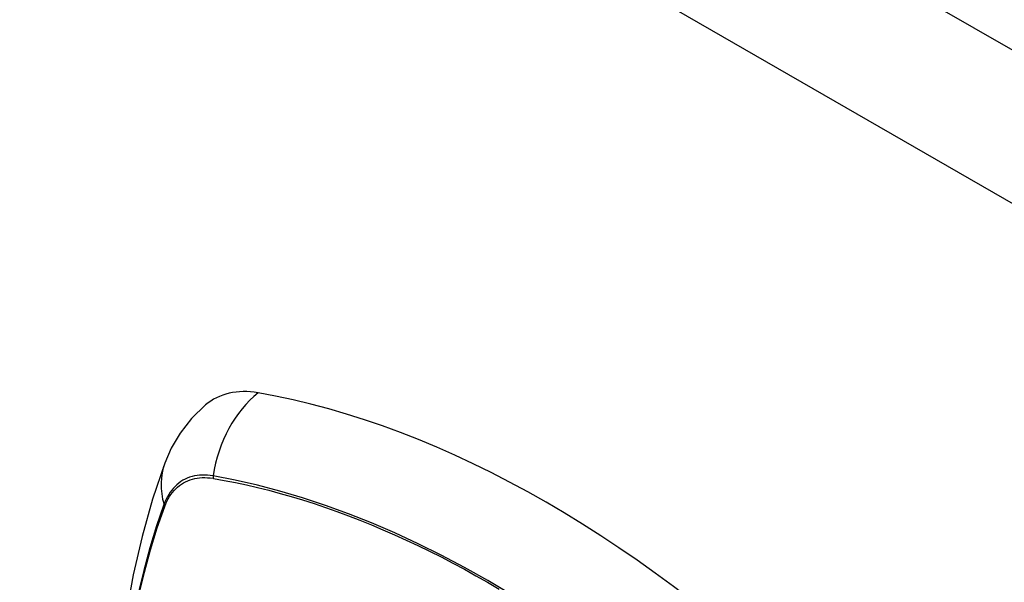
# Model space of a CAD drawing. Header units: inches. Extents: x 290.3 to 341.8, y 108 to 162.
# Tile 48 of 49: x 315.072 to 316.109, y 146.239 to 146.831. Entities that reach past the tile are written whole.
import ezdxf

# ---------------------------------------------------------------- set-up
doc = ezdxf.new("R2010")
doc.units = ezdxf.units.IN
doc.header["$MEASUREMENT"] = 0
doc.layers.add('Visible Edges(ANSI)', color=7, linetype='Continuous', lineweight=25)
doc.layers.add('Visible Tangent Edges(ANSI)', color=7, linetype='Continuous', lineweight=25)

msp = doc.modelspace()

# ---------------------------------------------------------------- linework, layer by layer
at = {"layer": 'Visible Edges(ANSI)', "flags": 128}
for points in [[(315.2675, 146.4257), (315.2528, 146.4116), (315.2408, 146.3962), (315.2315, 146.3804), (315.2247, 146.3646)], [(315.2247, 146.3646), (315.2118, 146.3265), (315.2008, 146.2872), (315.1915, 146.2469), (315.1839, 146.2057), (315.1781, 146.1635), (315.1739, 146.1204), (315.1715, 146.0766), (315.1706, 146.032), (315.1715, 145.9868), (315.1739, 145.9409), (315.1779, 145.8945), (315.1835, 145.8476), (315.1906, 145.8004), (315.1993, 145.7527), (315.2095, 145.7048), (315.2212, 145.6567)]]:
    msp.add_lwpolyline(points, dxfattribs=at)
at = {"layer": 'Visible Edges(ANSI)'}
for centre, major_axis, start_param, end_param in [((315.3642, 146.278), (-0.0884, 0.1535), 5.835982, 6.382176), ((315.626, 145.2612), (-0.6483, 1.1259), 5.16346, 5.835982)]:
    msp.add_ellipse(centre, major_axis=major_axis, ratio=0.578093, start_param=start_param, end_param=end_param, dxfattribs=at)
at = {"layer": 'Visible Tangent Edges(ANSI)'}
for p, q in [((290.3909, 161.6141), (341.0233, 132.4568)), ((340.9533, 132.3356), (290.3209, 161.4928)), ((315.2755, 146.3485), (315.2758, 146.3484)), ((315.2246, 146.3187), (315.2247, 146.319))]:
    msp.add_line(p, q, dxfattribs=at)
at = {"layer": 'Visible Tangent Edges(ANSI)', "flags": 128}
for points in [[(315.2756, 146.351), (315.2726, 146.3515), (315.2697, 146.3518), (315.2669, 146.3519), (315.264, 146.3519), (315.2613, 146.3518), (315.2586, 146.3515), (315.2559, 146.351), (315.2534, 146.3504), (315.2508, 146.3496), (315.2484, 146.3487), (315.2461, 146.3476), (315.2438, 146.3464), (315.2416, 146.345), (315.2395, 146.3435), (315.2375, 146.3418), (315.2356, 146.34), (315.2337, 146.3381), (315.232, 146.336), (315.2304, 146.3338), (315.2288, 146.3315), (315.2274, 146.329), (315.2261, 146.3265), (315.2249, 146.3238), (315.2238, 146.321)], [(315.2247, 146.319), (315.2258, 146.3217), (315.227, 146.3243), (315.2283, 146.3268), (315.2297, 146.3292), (315.2312, 146.3315), (315.2328, 146.3336), (315.2345, 146.3356), (315.2363, 146.3375), (315.2382, 146.3392), (315.2402, 146.3408), (315.2422, 146.3423), (315.2444, 146.3437), (315.2466, 146.3449), (315.2489, 146.3459), (315.2513, 146.3468), (315.2537, 146.3476), (315.2562, 146.3482), (315.2588, 146.3487), (315.2614, 146.349), (315.2641, 146.3492), (315.2669, 146.3492), (315.2697, 146.3491), (315.2726, 146.3489), (315.2755, 146.3485)], [(315.5894, 146.2263), (315.5648, 146.2409), (315.5403, 146.2546), (315.5158, 146.2675), (315.4913, 146.2797), (315.4668, 146.291), (315.4423, 146.3015), (315.418, 146.3112), (315.3938, 146.32), (315.3698, 146.3279), (315.3459, 146.335), (315.3223, 146.3412), (315.2988, 146.3466), (315.2756, 146.351)], [(315.2758, 146.3484), (315.2873, 146.3463), (315.299, 146.344), (315.3106, 146.3415), (315.3224, 146.3388), (315.3341, 146.3359), (315.346, 146.3327), (315.3579, 146.3293), (315.3698, 146.3257), (315.3818, 146.3219), (315.3938, 146.3178), (315.4059, 146.3136), (315.418, 146.3091), (315.4301, 146.3044), (315.4422, 146.2995), (315.4544, 146.2944), (315.4666, 146.289), (315.4789, 146.2835), (315.4911, 146.2778), (315.5033, 146.2718), (315.5156, 146.2657), (315.5278, 146.2593), (315.5401, 146.2528), (315.5523, 146.246), (315.5645, 146.2391)], [(315.2238, 146.321), (315.2161, 146.2985), (315.2089, 146.2753), (315.2025, 146.2516), (315.1967, 146.2272)], [(315.1974, 146.2254), (315.2032, 146.2497), (315.2097, 146.2733), (315.2168, 146.2963), (315.2246, 146.3187)], [(315.5645, 146.2391), (315.5768, 146.2319)]]:
    msp.add_lwpolyline(points, dxfattribs=at)
at = {"layer": 'Visible Tangent Edges(ANSI)'}
for centre, major_axis, ratio, start_param, end_param in [((315.3617, 146.3391), (-0.02, -0.1164), 0.735728, 3.82822, 4.736579), ((315.3356, 146.324), (-0.1109, 0.0406), 0.734358, 0, 0.495362), ((315.2828, 146.35), (-0.00174, -0.00969), 0.735633, 4.742205, 5.005912), ((315.2331, 146.3212), (0.00925, -0.00335), 0.731254, 3.634308, 3.898015)]:
    msp.add_ellipse(centre, major_axis=major_axis, ratio=ratio, start_param=start_param, end_param=end_param, dxfattribs=at)

doc.saveas('drawing.dxf')
